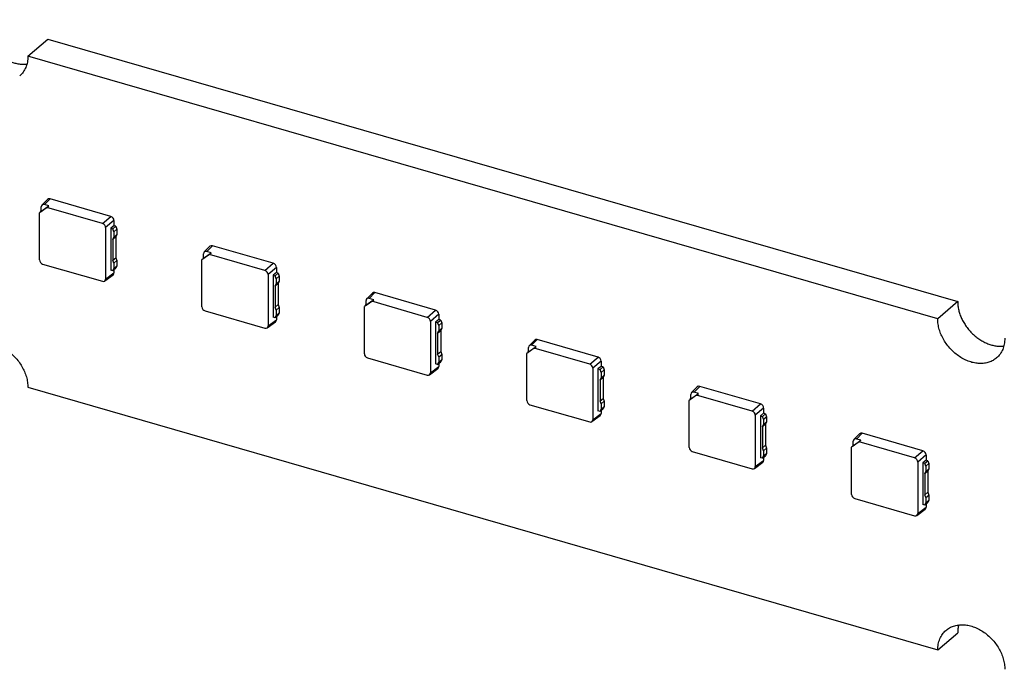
# Model space of a CAD drawing. Header units: millimetres. Extents: x 0 to 210, y 0 to 297.
# Tile 9 of 14: x 73 to 87, y 234 to 243. Entities that reach past the tile are written whole.
import ezdxf

# ---------------------------------------------------------------- set-up
doc = ezdxf.new("R2010")
doc.units = ezdxf.units.MM
doc.header["$LTSCALE"] = 19.36
doc.layers.get('0').update_dxf_attribs({"linetype": 'CONTINUOUS'})

msp = doc.modelspace()

# ---------------------------------------------------------------- linework, layer by layer
at = {"color": 7, "linetype": 'Continuous'}
for p, q in [((73.1167, 242.6592), (73.3917, 242.8973)), ((73.3917, 242.8973), (85.9273, 239.2786)), ((85.6523, 239.0405), (73.1167, 242.6592)), ((73.3097, 240.609), (73.388, 240.6877)), ((74.2595, 240.4529), (73.4223, 240.6946)), ((73.3796, 240.5753), (73.2772, 240.5025)), ((73.3007, 240.523), (73.2772, 240.5025)), ((73.3007, 240.5395), (73.2969, 240.5311)), ((73.2969, 240.5197), (73.2969, 240.5311)), ((73.3007, 240.523), (73.4061, 240.598)), ((73.3007, 240.523), (73.3007, 240.5852)), ((73.4061, 240.598), (73.344, 240.6159)), ((73.3796, 240.5753), (73.4061, 240.598)), ((74.1446, 240.3544), (73.3796, 240.5753)), ((73.2772, 239.8529), (73.2772, 240.5025)), ((74.3027, 240.3972), (74.3027, 240.325)), ((74.1879, 240.2987), (74.1879, 239.59)), ((74.3027, 240.325), (74.2586, 240.2896)), ((74.2586, 240.2896), (74.2586, 239.7123)), ((74.2586, 240.2896), (74.2871, 240.2814)), ((74.2871, 240.2814), (74.3287, 240.3175)), ((74.3015, 240.2411), (74.2871, 240.2814)), ((74.3015, 240.2411), (74.3432, 240.2772)), ((74.3287, 240.3175), (74.3027, 240.325)), ((74.3287, 240.3175), (74.3432, 240.2772)), ((74.3432, 240.2772), (74.3432, 240.205)), ((74.2871, 240.137), (74.3287, 240.1731)), ((74.2871, 240.137), (74.3015, 240.169)), ((74.2871, 240.137), (74.2871, 239.8484)), ((74.3015, 240.2411), (74.3015, 240.169)), ((74.3015, 240.169), (74.3432, 240.205)), ((74.3432, 240.205), (74.3287, 240.1731)), ((74.3287, 240.1731), (74.3287, 239.8845)), ((75.5474, 239.9631), (75.6256, 240.0417)), ((76.4971, 239.807), (75.6599, 240.0487)), ((74.2871, 239.8484), (74.3287, 239.8845)), ((74.3015, 239.8081), (74.2871, 239.8484)), ((74.3015, 239.8081), (74.3432, 239.8442)), ((74.3287, 239.8845), (74.3432, 239.8442)), ((74.3432, 239.8442), (74.3432, 239.772)), ((75.6172, 239.9293), (75.5148, 239.8565)), ((75.5383, 239.8771), (75.5148, 239.8565)), ((75.5148, 239.207), (75.5148, 239.8565)), ((75.5383, 239.8936), (75.5345, 239.8852)), ((75.5345, 239.8738), (75.5345, 239.8852)), ((75.5383, 239.8771), (75.6437, 239.9521)), ((75.5383, 239.8771), (75.5383, 239.9392)), ((75.6437, 239.9521), (75.5816, 239.97)), ((75.6172, 239.9293), (75.6437, 239.9521)), ((76.3822, 239.7085), (75.6172, 239.9293)), ((73.3205, 239.7972), (74.1446, 239.5593)), ((74.2871, 239.704), (74.2586, 239.7123)), ((74.2871, 239.704), (74.3287, 239.7401)), ((74.2871, 239.704), (74.3015, 239.7359)), ((74.3015, 239.8081), (74.3015, 239.7359)), ((74.3015, 239.7359), (74.3432, 239.772)), ((74.3027, 239.7176), (74.3027, 239.6754)), ((74.3432, 239.772), (74.3287, 239.7401)), ((76.5404, 239.7512), (76.5404, 239.679)), ((74.1757, 239.5634), (74.2905, 239.6488)), ((76.4255, 239.6527), (76.4255, 238.9441)), ((76.5404, 239.679), (76.4962, 239.6437)), ((76.4962, 239.6437), (76.4962, 239.0663)), ((76.4962, 239.6437), (76.5247, 239.6354)), ((76.5247, 239.6354), (76.5663, 239.6715)), ((76.5391, 239.5952), (76.5247, 239.6354)), ((76.5391, 239.5952), (76.5808, 239.6313)), ((76.5391, 239.5952), (76.5391, 239.523)), ((76.5663, 239.6715), (76.5404, 239.679)), ((76.5663, 239.6715), (76.5808, 239.6313)), ((76.5808, 239.6313), (76.5808, 239.5591)), ((76.5247, 239.4911), (76.5663, 239.5272)), ((76.5247, 239.4911), (76.5391, 239.523)), ((76.5247, 239.4911), (76.5247, 239.2024)), ((76.5391, 239.523), (76.5808, 239.5591)), ((76.5808, 239.5591), (76.5663, 239.5272)), ((76.5663, 239.5272), (76.5663, 239.2385)), ((77.7759, 239.2311), (77.8813, 239.3061)), ((77.7759, 239.2311), (77.7759, 239.2933)), ((77.785, 239.3171), (77.8633, 239.3958)), ((77.8813, 239.3061), (77.8192, 239.324)), ((77.8548, 239.2834), (77.8813, 239.3061)), ((78.7347, 239.161), (77.8975, 239.4027)), ((76.5247, 239.2024), (76.5663, 239.2385)), ((76.5391, 239.1622), (76.5247, 239.2024)), ((76.5391, 239.1622), (76.5808, 239.1983)), ((76.5391, 239.1622), (76.5391, 239.09)), ((76.5663, 239.2385), (76.5808, 239.1983)), ((76.5808, 239.1983), (76.5808, 239.1261)), ((77.8548, 239.2834), (77.7525, 239.2106)), ((77.7759, 239.2311), (77.7525, 239.2106)), ((77.7525, 238.561), (77.7525, 239.2106)), ((77.7759, 239.2476), (77.7722, 239.2392)), ((77.7722, 239.2278), (77.7722, 239.2392)), ((78.6198, 239.0625), (77.8548, 239.2834)), ((85.9273, 239.2786), (85.6523, 239.0405)), ((75.5581, 239.1512), (76.3822, 238.9133)), ((76.5247, 239.0581), (76.4962, 239.0663)), ((76.5247, 239.0581), (76.5663, 239.0942)), ((76.5247, 239.0581), (76.5391, 239.09)), ((76.5391, 239.09), (76.5808, 239.1261)), ((76.5404, 239.0717), (76.5404, 239.0295)), ((76.5808, 239.1261), (76.5663, 239.0942)), ((78.778, 239.0331), (78.7338, 238.9977)), ((78.7623, 238.9895), (78.804, 239.0256)), ((78.778, 239.1053), (78.778, 239.0331)), ((78.804, 239.0256), (78.778, 239.0331)), ((78.804, 239.0256), (78.8184, 238.9853)), ((76.4133, 238.9175), (76.5282, 239.0029)), ((78.6631, 239.0068), (78.6631, 238.2982)), ((78.7338, 238.9977), (78.7338, 238.4204)), ((78.7338, 238.9977), (78.7623, 238.9895)), ((78.7767, 238.9492), (78.7623, 238.9895)), ((78.7767, 238.9492), (78.8184, 238.9853)), ((78.7767, 238.9492), (78.7767, 238.8771)), ((78.7767, 238.8771), (78.8184, 238.9131)), ((78.8184, 238.9131), (78.804, 238.8812)), ((78.8184, 238.9853), (78.8184, 238.9131)), ((78.7623, 238.8451), (78.804, 238.8812)), ((78.7623, 238.8451), (78.7767, 238.8771)), ((78.7623, 238.8451), (78.7623, 238.5565)), ((78.804, 238.8812), (78.804, 238.5926)), ((80.9723, 238.5151), (80.1351, 238.7568)), ((80.0924, 238.6374), (79.9901, 238.5646)), ((80.0136, 238.5852), (80.119, 238.6602)), ((80.0136, 238.5852), (80.0136, 238.6473)), ((80.0226, 238.6712), (80.1009, 238.7498)), ((80.119, 238.6602), (80.0568, 238.6781)), ((80.0924, 238.6374), (80.119, 238.6602)), ((80.8574, 238.4166), (80.0924, 238.6374)), ((77.7957, 238.5053), (78.6198, 238.2674)), ((78.7623, 238.5565), (78.804, 238.5926)), ((78.7767, 238.5162), (78.7623, 238.5565)), ((78.7767, 238.5162), (78.8184, 238.5523)), ((78.7767, 238.5162), (78.7767, 238.4441)), ((78.7767, 238.4441), (78.8184, 238.4801)), ((78.804, 238.5926), (78.8184, 238.5523)), ((78.8184, 238.4801), (78.804, 238.4482)), ((78.8184, 238.5523), (78.8184, 238.4801)), ((80.0136, 238.5852), (79.9901, 238.5646)), ((79.9901, 237.9151), (79.9901, 238.5646)), ((80.0136, 238.6017), (80.0098, 238.5933)), ((80.0098, 238.5819), (80.0098, 238.5933)), ((78.6509, 238.2716), (78.7658, 238.3569)), ((78.7623, 238.4121), (78.7338, 238.4204)), ((78.7623, 238.4121), (78.804, 238.4482)), ((78.7623, 238.4121), (78.7767, 238.4441)), ((78.778, 238.4257), (78.778, 238.3835)), ((80.9007, 238.3608), (80.9007, 237.6522)), ((81.0156, 238.3871), (80.9714, 238.3518)), ((80.9714, 238.3518), (80.9714, 237.7744)), ((80.9714, 238.3518), (80.9999, 238.3435)), ((80.9999, 238.3435), (81.0416, 238.3796)), ((81.0144, 238.3033), (80.9999, 238.3435)), ((81.0156, 238.4593), (81.0156, 238.3871)), ((81.0416, 238.3796), (81.0156, 238.3871)), ((81.0416, 238.3796), (81.056, 238.3394)), ((80.9999, 238.1992), (81.0416, 238.2353)), ((80.9999, 238.1992), (81.0144, 238.2311)), ((81.0144, 238.3033), (81.056, 238.3394)), ((81.0144, 238.3033), (81.0144, 238.2311)), ((81.0144, 238.2311), (81.056, 238.2672)), ((81.056, 238.2672), (81.0416, 238.2353)), ((81.0416, 238.2353), (81.0416, 237.9466)), ((81.056, 238.3394), (81.056, 238.2672)), ((73.1167, 238.0982), (85.6523, 234.4794)), ((80.9999, 238.1992), (80.9999, 237.9105)), ((82.2602, 238.0252), (82.3385, 238.1039)), ((83.21, 237.8691), (82.3728, 238.1108)), ((80.9999, 237.9105), (81.0416, 237.9466)), ((81.0416, 237.9466), (81.056, 237.9064)), ((82.3301, 237.9915), (82.2277, 237.9187)), ((82.2512, 237.9393), (82.2277, 237.9187)), ((82.2512, 237.9557), (82.2474, 237.9473)), ((82.2474, 237.9359), (82.2474, 237.9473)), ((82.2512, 237.9393), (82.3566, 238.0142)), ((82.2512, 237.9393), (82.2512, 238.0014)), ((82.3566, 238.0142), (82.2945, 238.0322)), ((82.3301, 237.9915), (82.3566, 238.0142)), ((83.0951, 237.7707), (82.3301, 237.9915)), ((80.0334, 237.8593), (80.8574, 237.6214)), ((81.0144, 237.8703), (80.9999, 237.9105)), ((80.9999, 237.7662), (81.0416, 237.8023)), ((81.0144, 237.8703), (81.056, 237.9064)), ((81.0144, 237.8703), (81.0144, 237.7981)), ((81.0144, 237.7981), (81.056, 237.8342)), ((81.056, 237.8342), (81.0416, 237.8023)), ((81.056, 237.9064), (81.056, 237.8342)), ((82.2277, 237.2691), (82.2277, 237.9187)), ((83.2532, 237.8134), (83.2532, 237.7412)), ((80.8885, 237.6256), (81.0034, 237.711)), ((80.9999, 237.7662), (80.9714, 237.7744)), ((80.9999, 237.7662), (81.0144, 237.7981)), ((81.0156, 237.7798), (81.0156, 237.7376)), ((83.1383, 237.7149), (83.1383, 237.0063)), ((83.2532, 237.7412), (83.209, 237.7058)), ((83.209, 237.7058), (83.209, 237.1285)), ((83.209, 237.7058), (83.2375, 237.6976)), ((83.2375, 237.6976), (83.2792, 237.7337)), ((83.252, 237.6573), (83.2375, 237.6976)), ((83.252, 237.6573), (83.2936, 237.6934)), ((83.2792, 237.7337), (83.2532, 237.7412)), ((83.2792, 237.7337), (83.2936, 237.6934)), ((83.2936, 237.6934), (83.2936, 237.6213)), ((83.2375, 237.5533), (83.2792, 237.5893)), ((83.2375, 237.5533), (83.252, 237.5852)), ((83.2375, 237.5533), (83.2375, 237.2646)), ((83.252, 237.6573), (83.252, 237.5852)), ((83.252, 237.5852), (83.2936, 237.6213)), ((83.2936, 237.6213), (83.2792, 237.5893)), ((83.2792, 237.5893), (83.2792, 237.3007)), ((84.4978, 237.3793), (84.5761, 237.458)), ((85.4476, 237.2232), (84.6104, 237.4649)), ((83.2375, 237.2646), (83.2792, 237.3007)), ((83.252, 237.2243), (83.2375, 237.2646)), ((83.252, 237.2243), (83.2936, 237.2604)), ((83.2792, 237.3007), (83.2936, 237.2604)), ((83.2936, 237.2604), (83.2936, 237.1882)), ((84.5677, 237.3456), (84.4653, 237.2727)), ((84.4888, 237.2933), (84.4653, 237.2727)), ((84.4653, 236.6232), (84.4653, 237.2727)), ((84.4888, 237.3098), (84.485, 237.3014)), ((84.485, 237.29), (84.485, 237.3014)), ((84.4888, 237.2933), (84.5942, 237.3683)), ((84.4888, 237.2933), (84.4888, 237.3554)), ((84.5942, 237.3683), (84.5321, 237.3862)), ((84.5677, 237.3456), (84.5942, 237.3683)), ((85.3327, 237.1247), (84.5677, 237.3456)), ((82.271, 237.2134), (83.0951, 236.9755)), ((83.2375, 237.1202), (83.209, 237.1285)), ((83.2375, 237.1202), (83.2792, 237.1563)), ((83.2375, 237.1202), (83.252, 237.1522)), ((83.252, 237.2243), (83.252, 237.1522)), ((83.252, 237.1522), (83.2936, 237.1882)), ((83.2532, 237.1338), (83.2532, 237.0916)), ((83.2936, 237.1882), (83.2792, 237.1563)), ((85.4909, 237.1674), (85.4909, 237.0952)), ((83.1261, 236.9797), (83.241, 237.065)), ((85.376, 237.0689), (85.376, 236.3603)), ((85.4909, 237.0952), (85.4467, 237.0599)), ((85.4467, 237.0599), (85.4467, 236.4825)), ((85.4467, 237.0599), (85.4752, 237.0516)), ((85.4752, 237.0516), (85.5168, 237.0877)), ((85.4896, 237.0114), (85.4752, 237.0516)), ((85.4896, 237.0114), (85.5313, 237.0475)), ((85.4896, 237.0114), (85.4896, 236.9392)), ((85.5168, 237.0877), (85.4909, 237.0952)), ((85.5168, 237.0877), (85.5313, 237.0475)), ((85.5313, 237.0475), (85.5313, 236.9753)), ((85.4752, 236.9073), (85.5168, 236.9434)), ((85.4752, 236.9073), (85.4896, 236.9392)), ((85.4752, 236.9073), (85.4752, 236.6186)), ((85.4896, 236.9392), (85.5313, 236.9753)), ((85.5313, 236.9753), (85.5168, 236.9434)), ((85.5168, 236.9434), (85.5168, 236.6547)), ((85.4752, 236.6186), (85.5168, 236.6547)), ((85.4896, 236.5784), (85.4752, 236.6186)), ((85.4896, 236.5784), (85.5313, 236.6145)), ((85.5168, 236.6547), (85.5313, 236.6145)), ((85.5313, 236.6145), (85.5313, 236.5423)), ((84.5086, 236.5674), (85.3327, 236.3295)), ((85.4752, 236.4743), (85.4467, 236.4825)), ((85.4752, 236.4743), (85.5168, 236.5104)), ((85.4752, 236.4743), (85.4896, 236.5062)), ((85.4896, 236.5784), (85.4896, 236.5062)), ((85.4896, 236.5062), (85.5313, 236.5423)), ((85.4909, 236.4879), (85.4909, 236.4457)), ((85.5313, 236.5423), (85.5168, 236.5104)), ((85.3638, 236.3337), (85.4787, 236.4191)), ((85.6523, 234.4794), (85.9273, 234.7176))]:
    msp.add_line(p, q, dxfattribs=at)
at = {"color": 9, "linetype": 'Continuous'}
for p, q in [((73.4223, 240.6946), (73.344, 240.6159)), ((74.1446, 240.3544), (74.2595, 240.4529)), ((74.3027, 240.3972), (74.1879, 240.2987)), ((75.6599, 240.0487), (75.5816, 239.97)), ((76.3822, 239.7085), (76.4971, 239.807)), ((76.5404, 239.7512), (76.4255, 239.6527)), ((74.1879, 239.59), (74.3027, 239.6754)), ((77.8975, 239.4027), (77.8192, 239.324)), ((78.6198, 239.0625), (78.7347, 239.161)), ((76.4255, 238.9441), (76.5404, 239.0295)), ((78.778, 239.1053), (78.6631, 239.0068)), ((80.1351, 238.7568), (80.0568, 238.6781)), ((80.8574, 238.4166), (80.9723, 238.5151)), ((78.6631, 238.2982), (78.778, 238.3835)), ((81.0156, 238.4593), (80.9007, 238.3608)), ((82.3728, 238.1108), (82.2945, 238.0322)), ((83.0951, 237.7707), (83.21, 237.8691)), ((83.2532, 237.8134), (83.1383, 237.7149)), ((80.9007, 237.6522), (81.0156, 237.7376)), ((84.6104, 237.4649), (84.5321, 237.3862)), ((85.3327, 237.1247), (85.4476, 237.2232)), ((85.4909, 237.1674), (85.376, 237.0689)), ((83.1383, 237.0063), (83.2532, 237.0916)), ((85.376, 236.3603), (85.4909, 236.4457))]:
    msp.add_line(p, q, dxfattribs=at)
at = {"color": 7, "linetype": 'Continuous'}
for centre, major_axis, ratio, start_param, end_param in [((73.4223, 240.6513), (-0.0328, 0.0379), 0.7490964, -0.8561535, 0.0557299), ((73.344, 240.5726), (-0.0328, 0.0379), 0.7490964, -0.8561535, 0.7134248), ((74.2594, 240.4096), (-0.0327, 0.0378), 0.7509046, -2.4275713, -0.8579929), ((74.1445, 240.3111), (-0.0327, 0.0378), 0.7509046, -2.4275713, -0.8579929), ((75.5816, 239.9266), (-0.0328, 0.0379), 0.7490964, -0.8561535, 0.7134248), ((75.6599, 240.0053), (-0.0328, 0.0379), 0.7490964, -0.8561535, 0.0557299), ((73.3205, 239.8405), (-0.0327, 0.0378), 0.7509046, 0.7140214, 2.2835997), ((76.3821, 239.6652), (-0.0327, 0.0378), 0.7509046, -2.4275713, -0.8579929), ((76.497, 239.7637), (-0.0327, 0.0378), 0.7509046, -2.4275713, -0.8579929), ((74.1445, 239.6026), (-0.0328, 0.0379), 0.7490964, 2.2854391, 3.8550175), ((74.2594, 239.688), (-0.0328, 0.0379), 0.7490964, -3.1973225, -2.4281678), ((77.8193, 239.2807), (-0.0328, 0.0379), 0.7490964, -0.8561535, 0.7134248), ((77.8976, 239.3594), (-0.0328, 0.0379), 0.7490964, -0.8561535, 0.0557299), ((75.5582, 239.1945), (-0.0327, 0.0378), 0.7509046, 0.7140214, 2.2835997), ((78.7347, 239.1177), (-0.0327, 0.0378), 0.7509046, -2.4275713, -0.8579929), ((76.497, 239.042), (-0.0328, 0.0379), 0.7490964, -3.1973225, -2.4281678), ((78.6198, 239.0192), (-0.0327, 0.0378), 0.7509046, -2.4275713, -0.8579929), ((76.3821, 238.9567), (-0.0328, 0.0379), 0.7490964, 2.2854391, 3.8550175), ((80.1352, 238.7134), (-0.0328, 0.0379), 0.7490964, -0.8561535, 0.0557299), ((80.0569, 238.6348), (-0.0328, 0.0379), 0.7490964, -0.8561535, 0.7134248), ((77.7958, 238.5486), (-0.0327, 0.0378), 0.7509046, 0.7140214, 2.2835997), ((80.9723, 238.4718), (-0.0327, 0.0378), 0.7509046, -2.4275713, -0.8579929), ((78.7347, 238.3961), (-0.0328, 0.0379), 0.7490964, -3.1973225, -2.4281678), ((80.8574, 238.3733), (-0.0327, 0.0378), 0.7509046, -2.4275713, -0.8579929), ((78.6198, 238.3107), (-0.0328, 0.0379), 0.7490964, 2.2854391, 3.8550175), ((82.3728, 238.0675), (-0.0328, 0.0379), 0.7490964, -0.8561535, 0.0557299), ((82.2945, 237.9888), (-0.0328, 0.0379), 0.7490964, -0.8561535, 0.7134248), ((80.0334, 237.9026), (-0.0327, 0.0378), 0.7509046, 0.7140214, 2.2835997), ((83.2099, 237.8258), (-0.0327, 0.0378), 0.7509046, -2.4275713, -0.8579929), ((80.9723, 237.7501), (-0.0328, 0.0379), 0.7490964, -3.1973225, -2.4281678), ((83.095, 237.7273), (-0.0327, 0.0378), 0.7509046, -2.4275713, -0.8579929), ((80.8574, 237.6648), (-0.0328, 0.0379), 0.7490964, 2.2854391, 3.8550175), ((84.6104, 237.4215), (-0.0328, 0.0379), 0.7490964, -0.8561535, 0.0557299), ((82.271, 237.2567), (-0.0327, 0.0378), 0.7509046, 0.7140214, 2.2835997), ((84.5321, 237.3429), (-0.0328, 0.0379), 0.7490964, -0.8561535, 0.7134248), ((85.3326, 237.0814), (-0.0327, 0.0378), 0.7509046, -2.4275713, -0.8579929), ((85.4475, 237.1799), (-0.0327, 0.0378), 0.7509046, -2.4275713, -0.8579929), ((83.095, 237.0188), (-0.0328, 0.0379), 0.7490964, 2.2854391, 3.8550175), ((83.2099, 237.1042), (-0.0328, 0.0379), 0.7490964, -3.1973225, -2.4281678), ((84.5086, 236.6107), (-0.0327, 0.0378), 0.7509046, 0.7140214, 2.2835997), ((85.4475, 236.4583), (-0.0328, 0.0379), 0.7490964, -3.1973225, -2.4281678), ((85.3326, 236.3729), (-0.0328, 0.0379), 0.7490964, 2.2854391, 3.8550175)]:
    msp.add_ellipse(centre, major_axis=major_axis, ratio=ratio, start_param=start_param, end_param=end_param, dxfattribs=at)
for points, knots in [([(72.468, 243.164), (72.468, 243.1449), (72.4704, 243.1059), (72.4808, 243.0474), (72.4978, 242.9887), (72.5213, 242.9306), (72.5508, 242.8741), (72.586, 242.8198), (72.6262, 242.7687), (72.671, 242.7215), (72.7195, 242.6789), (72.7712, 242.6414), (72.8253, 242.6098), (72.881, 242.5843), (72.9374, 242.5655), (72.9937, 242.5536), (73.0491, 242.5488), (73.0856, 242.5505), (73.1033, 242.5525)], [0, 0, 0, 0, 0.0587407, 0.1194553, 0.1819793, 0.2460588, 0.3113684, 0.3775291, 0.4441269, 0.5107298, 0.5769055, 0.6422392, 0.7063511, 0.7689143, 0.829673, 0.8884604, 0.945216, 1, 1, 1, 1]), ([(73.1167, 242.6592), (73.1167, 242.6456), (73.1155, 242.6188), (73.1101, 242.5795), (73.101, 242.5419), (73.0883, 242.5062), (73.0722, 242.4728), (73.0528, 242.4419), (73.0301, 242.4139), (73.013, 242.3971), (73.004, 242.3894)], [0, 0, 0, 0, 0.1348346, 0.2662136, 0.3943136, 0.5194326, 0.6419885, 0.7625097, 0.8816172, 1, 1, 1, 1]), ([(85.9273, 239.2786), (85.9273, 239.2595), (85.9297, 239.2205), (85.9401, 239.162), (85.9572, 239.1033), (85.9807, 239.0453), (86.0102, 238.9887), (86.0453, 238.9345), (86.0856, 238.8833), (86.1303, 238.8361), (86.1789, 238.7935), (86.2306, 238.756), (86.2847, 238.7244), (86.3403, 238.699), (86.3967, 238.6801), (86.453, 238.6682), (86.5085, 238.6635), (86.5449, 238.6651), (86.5626, 238.6671)], [0, 0, 0, 0, 0.0587407, 0.1194553, 0.1819793, 0.2460588, 0.3113684, 0.3775291, 0.4441269, 0.5107298, 0.5769055, 0.6422392, 0.7063511, 0.7689143, 0.829673, 0.8884604, 0.945216, 1, 1, 1, 1]), ([(86.4633, 238.504), (86.4557, 238.4973), (86.4397, 238.4848), (86.4138, 238.4685), (86.3862, 238.4548), (86.357, 238.4436), (86.3264, 238.4351), (86.2947, 238.4294), (86.2619, 238.4264), (86.2282, 238.4262), (86.1939, 238.4287), (86.1471, 238.4358), (86.1003, 238.4485), (86.0543, 238.466), (86.0079, 238.4873), (85.9514, 238.52), (85.888, 238.5677), (85.8297, 238.6232), (85.7779, 238.6851), (85.7337, 238.7521), (85.6981, 238.8226), (85.6762, 238.8835), (85.6639, 238.9325), (85.6551, 238.9804), (85.6523, 239.0166), (85.6523, 239.0405)], [0, 0, 0, 0, 0.0259192, 0.0519535, 0.078214, 0.1048035, 0.131814, 0.1593238, 0.1873956, 0.2160764, 0.2453962, 0.2753693, 0.3372166, 0.369085, 0.4015196, 0.4678405, 0.535699, 0.6044773, 0.6734992, 0.7420736, 0.8095369, 0.8752973, 0.9074017, 0.9389142, 1, 1, 1, 1]), ([(86.576, 238.7738), (86.576, 238.7602), (86.5749, 238.7335), (86.5694, 238.6941), (86.5603, 238.6565), (86.5477, 238.6208), (86.5316, 238.5874), (86.5121, 238.5566), (86.4894, 238.5285), (86.4723, 238.5118), (86.4633, 238.504)], [0, 0, 0, 0, 0.1348346, 0.2662136, 0.3943136, 0.5194326, 0.6419885, 0.7625097, 0.8816172, 1, 1, 1, 1]), ([(72.3057, 238.6346), (72.3133, 238.6413), (72.3294, 238.6538), (72.3552, 238.6701), (72.3828, 238.6838), (72.412, 238.695), (72.4426, 238.7035), (72.4743, 238.7092), (72.5071, 238.7122), (72.5408, 238.7124), (72.5751, 238.7099), (72.6219, 238.7028), (72.6687, 238.6902), (72.7147, 238.6726), (72.7611, 238.6514), (72.8176, 238.6187), (72.881, 238.5709), (72.9393, 238.5155), (72.9911, 238.4535), (73.0353, 238.3866), (73.0709, 238.316), (73.0928, 238.2551), (73.1052, 238.2061), (73.1139, 238.1582), (73.1167, 238.122), (73.1167, 238.0982)], [0, 0, 0, 0, 0.0259192, 0.0519535, 0.078214, 0.1048035, 0.131814, 0.1593238, 0.1873956, 0.2160764, 0.2453962, 0.2753693, 0.3372166, 0.369085, 0.4015196, 0.4678405, 0.535699, 0.6044773, 0.6734992, 0.7420736, 0.8095369, 0.8752973, 0.9074017, 0.9389142, 1, 1, 1, 1]), ([(85.765, 234.7493), (85.7727, 234.7559), (85.7887, 234.7684), (85.8146, 234.7847), (85.8422, 234.7985), (85.8713, 234.8096), (85.9019, 234.8181), (85.9337, 234.8238), (85.9665, 234.8268), (86.0001, 234.8271), (86.0344, 234.8245), (86.0812, 234.8174), (86.128, 234.8048), (86.1741, 234.7872), (86.2205, 234.766), (86.2769, 234.7333), (86.3404, 234.6855), (86.3987, 234.6301), (86.4505, 234.5682), (86.4947, 234.5012), (86.5302, 234.4307), (86.5521, 234.3698), (86.5645, 234.3208), (86.5732, 234.2728), (86.576, 234.2366), (86.576, 234.2128)], [0, 0, 0, 0, 0.0259192, 0.0519535, 0.078214, 0.1048035, 0.131814, 0.1593238, 0.1873956, 0.2160764, 0.2453962, 0.2753693, 0.3372166, 0.369085, 0.4015196, 0.4678405, 0.535699, 0.6044773, 0.6734992, 0.7420736, 0.8095369, 0.8752973, 0.9074017, 0.9389142, 1, 1, 1, 1]), ([(85.9407, 234.8242), (85.9362, 234.8072), (85.9294, 234.7718), (85.9273, 234.7359), (85.9273, 234.7176)], [0, 0, 0, 0, 0.4912667, 1, 1, 1, 1]), ([(85.6523, 234.4794), (85.6523, 234.493), (85.6535, 234.5198), (85.6589, 234.5591), (85.668, 234.5967), (85.6807, 234.6324), (85.6968, 234.6658), (85.7163, 234.6967), (85.7389, 234.7248), (85.756, 234.7415), (85.765, 234.7493)], [0, 0, 0, 0, 0.1348346, 0.2662136, 0.3943136, 0.5194326, 0.6419885, 0.7625097, 0.8816172, 1, 1, 1, 1])]:
    msp.add_open_spline(points, degree=3, knots=knots, dxfattribs=at)

doc.saveas('drawing.dxf')
